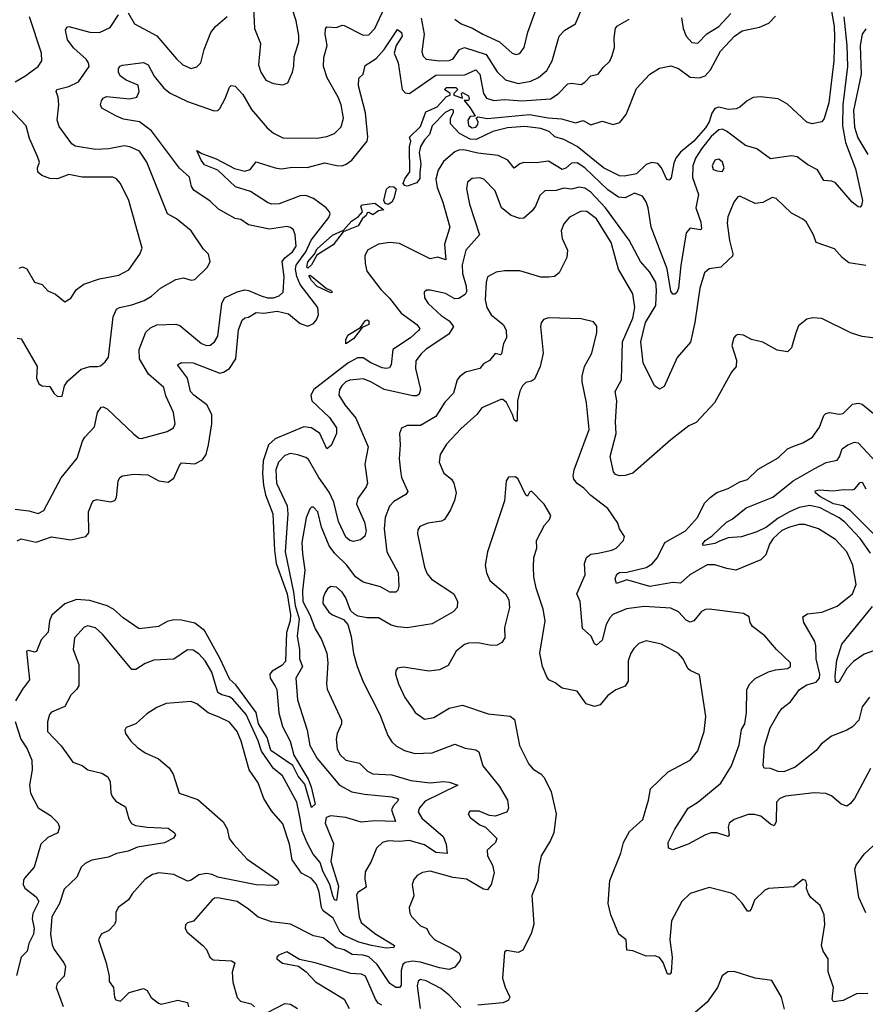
# Model space of a CAD drawing. Extents: x 2199565 to 2323334, y 894172 to 1018966.
# Tile 56 of 256: x 2249698 to 2254122, y 941538 to 946690. Entities that reach past the tile are written whole.
import ezdxf

# ---------------------------------------------------------------- set-up
doc = ezdxf.new("R2010")
doc.units = 0

msp = doc.modelspace()

# ---------------------------------------------------------------- linework, layer by layer
at = {"layer": '0CON10XD'}
for points in [[(2250920.8, 946755), (2250926, 946645), (2250958.2, 946565), (2250947.1, 946455), (2250959.2, 946415), (2250985, 946374.2), (2251025, 946356), (2251075, 946348.8), (2251100.5, 946359.5), (2251124.4, 946415), (2251132.6, 946447.4), (2251134.7, 946495.3), (2251157.9, 946575), (2251158.2, 946608.2), (2251144.7, 946685), (2251102.2, 946815)], [(2250205, 946185.6), (2250127.8, 946227.8), (2250120, 946245), (2250125.6, 946265), (2250135, 946280), (2250152.1, 946287.9), (2250275, 946275.6), (2250310, 946285), (2250323.1, 946315), (2250317.3, 946347.3), (2250255, 946373.5), (2250225, 946394.4), (2250214.7, 946414.7), (2250214.6, 946435), (2250222.7, 946447.3), (2250235, 946451.8), (2250345, 946466.2), (2250370.5, 946455), (2250402.2, 946395), (2250452.1, 946332.1), (2250485, 946306.2), (2250575, 946262.5), (2250715, 946214.2), (2250734, 946216), (2250744.2, 946225.8), (2250772.7, 946277.3), (2250795, 946336.7), (2250805, 946346), (2250825, 946342.5), (2250865, 946299.1), (2250910.7, 946220.7), (2250991.8, 946125), (2251025.8, 946095.8), (2251075, 946072.7), (2251255, 946069.6), (2251305, 946079.1), (2251345, 946094.4), (2251379.8, 946130.2), (2251391.1, 946175), (2251380, 946245), (2251364.5, 946285), (2251305.8, 946385.8), (2251286.9, 946445), (2251288.3, 946491.7), (2251306.1, 946555), (2251296.2, 946615), (2251297.9, 946642.1), (2251305, 946653.8), (2251355, 946648.9), (2251385, 946661.1), (2251395, 946659.6), (2251495, 946610), (2251525, 946611.8), (2251555.3, 946645), (2251605, 946748.5)], [(2249675, 946364.5), (2249725, 946394.5), (2249794, 946445), (2249813.8, 946475), (2249811.9, 946515), (2249750, 946705)], [(2249685, 945023.8), (2249705, 945020), (2249788.9, 944875), (2249785.6, 944815), (2249798.1, 944785), (2249815, 944773.6), (2249855, 944770), (2249875.9, 944735.9), (2249895, 944718.8), (2249920, 944720), (2249933.1, 944775), (2249949.8, 944800.2), (2250019.2, 944860.8), (2250064.6, 944875.4), (2250105.4, 944874.6), (2250120.3, 944879.7), (2250145, 944900), (2250163.1, 944925), (2250187.5, 945135), (2250205, 945175.7), (2250220, 945185), (2250285, 945197.3), (2250349.1, 945220.9), (2250387, 945243), (2250435.3, 945284.7), (2250515, 945331.1), (2250555, 945338.9), (2250595, 945327.5), (2250615, 945330.8), (2250681.2, 945395), (2250693.8, 945425), (2250685, 945463.3), (2250659.3, 945489.3), (2250595, 945586), (2250517.6, 945647.6), (2250471.1, 945675), (2250362.3, 945945), (2250325, 946001.9), (2250275, 946024.6), (2250245, 946029.6), (2250165.2, 946014.8), (2250095, 946011.4), (2249987.8, 946027.8), (2249970.8, 946040.8), (2249905, 946131.4), (2249894.6, 946165), (2249902.5, 946245), (2249899.1, 946285), (2249888.2, 946315), (2249892.5, 946325), (2249955, 946340.4), (2250006.5, 946365), (2250060.9, 946445), (2250057.1, 946465), (2250045, 946483.3), (2249981.4, 946541.4), (2249947.7, 946585), (2249936.9, 946635), (2249945, 946651.2), (2249955, 946655.6), (2250065, 946624.6), (2250115, 946623.5), (2250170.9, 946649.1), (2250214.5, 946715)], [(2250265, 946725.7), (2250299.3, 946669.3), (2250415, 946605.6), (2250517.5, 946485), (2250552, 946455), (2250595, 946435.8), (2250625, 946444.2), (2250645.6, 946465), (2250662.2, 946535), (2250697.3, 946622.7), (2250723.1, 946655), (2250782.7, 946707.3)], [(2254008.9, 946705), (2254024.5, 946555), (2254028.2, 946445), (2254003.4, 946245), (2254002.3, 946135), (2254017.4, 946047.4), (2254070.4, 945910.4), (2254107.1, 945745), (2254102.4, 945717.6), (2254095, 945709.5), (2254085, 945711.8), (2254053.5, 945735), (2253965, 945836.7), (2253946, 945846), (2253905, 945848.9), (2253871.4, 945905), (2253820.5, 945930.5), (2253765, 945973.5), (2253735, 945977.7), (2253625, 945961.9), (2253555, 946014.5), (2253495, 946032.7), (2253395, 946107.5), (2253375, 946116.8), (2253355, 946114.8), (2253315, 946079.2), (2253264.5, 946015), (2253232.9, 945965), (2253218.7, 945925), (2253218.1, 945865), (2253249.2, 945775), (2253234.6, 945705), (2253261.3, 945631.3), (2253264.2, 945595.8), (2253259.4, 945590.6), (2253205, 945598.9), (2253185.4, 945575), (2253156.1, 945403.9), (2253144.2, 945285), (2253135, 945262.2), (2253125, 945253.5), (2253115, 945253.6), (2253105, 945270), (2253085.9, 945385.9), (2253001, 945605), (2252985, 945705.8), (2252975, 945737.8), (2252956.1, 945766.1), (2252915, 945782.9), (2252865, 945757.7), (2252831.3, 945761.3), (2252775, 945799.4), (2252655, 945914.8), (2252615, 945941.7), (2252585, 945940.3), (2252555, 945912.8), (2252535, 945907.1), (2252465, 945950), (2252424.8, 945945.2), (2252405, 945940.6), (2252335, 945943.8), (2252315, 945936.4), (2252285, 945912.9), (2252252.5, 945955), (2252200.3, 945980.3), (2252095, 945991.9), (2252020.7, 946009.3), (2251995, 946007.3), (2251975, 945998.2), (2251915, 945948.5), (2251887.3, 945902.7), (2251874.4, 945855.6), (2251881.4, 945811.4), (2251910.8, 945735), (2251947.5, 945605), (2251921.1, 945515), (2251926.7, 945433.3), (2251885, 945447.5), (2251845, 945438.7), (2251685, 945519.4), (2251634.8, 945525.2), (2251574.2, 945515.8), (2251516.7, 945485), (2251504, 945455), (2251504.6, 945415)], [(2253960.5, 946600.5), (2253957.8, 946475), (2253930.6, 946255), (2253906.9, 946173.1), (2253895, 946156.2), (2253843.9, 946146.1), (2253815, 946154.2), (2253715, 946247.5), (2253666.4, 946276.4), (2253574.1, 946285.9), (2253535, 946282.5), (2253503.4, 946266.6), (2253465, 946232), (2253445.6, 946224.4), (2253405, 946220), (2253355, 946233.2), (2253335, 946225.6), (2253319.4, 946200.6), (2253305.2, 946155), (2253285.2, 946125), (2253225, 946054.8), (2253155, 945996.7), (2253130.4, 945965), (2253119.9, 945940.1), (2253106.5, 945863.5), (2253095, 945850), (2253083.4, 945853.4), (2253055.3, 945915.3), (2253037, 945937), (2253005, 945943.3), (2252975, 945931.8), (2252925, 945884.1), (2252862.3, 945872.3), (2252835, 945873.8), (2252752.9, 945915), (2252615, 946027.5), (2252545, 946063.8), (2252497.1, 946077.1), (2252467.5, 946105), (2252425, 946120.5), (2252340.7, 946130.7), (2252250, 946125), (2252172.5, 946105), (2252086.7, 946063.3), (2252055, 946065.5), (2251999.2, 946095), (2251951.2, 946145), (2251951.2, 946175), (2251968.1, 946205), (2251966.8, 946216.8), (2251955, 946220), (2251923.1, 946205), (2251855, 946135.4), (2251841.1, 946088.9), (2251815, 946061.9), (2251795, 946027.5), (2251788.1, 945995), (2251796.9, 945936.9), (2251791.7, 945888.3), (2251791.4, 945858.6), (2251775, 945837.5), (2251725, 945818.6), (2251712.2, 945822.2), (2251703.4, 945833.4), (2251712.1, 945857.9), (2251739.7, 945895), (2251736.6, 946025), (2251744.3, 946055), (2251737.5, 946075), (2251795, 946131.4), (2251822, 946208), (2251882.5, 946235), (2251930.9, 946289.1), (2251950, 946295), (2251950, 946305), (2251920, 946325), (2251930, 946335), (2251980, 946335), (2251990, 946325), (2251970, 946305), (2251970, 946295), (2252015, 946280), (2252010, 946305), (2252015, 946310), (2252045, 946292.5), (2252050, 946275), (2252045, 946267.5), (2252023.3, 946266.7), (2252055, 946229.2), (2252080, 946185), (2252055, 946184.2), (2252042.1, 946165), (2252045, 946137.5), (2252065, 946124.6), (2252085, 946127.5), (2252095, 946141.2), (2252095.6, 946155.6), (2252086.7, 946175), (2252095, 946181.2), (2252145, 946173.5), (2252365, 946194), (2252462.9, 946177.1), (2252532, 946172), (2252605, 946151.2), (2252645, 946163.3), (2252685, 946140), (2252745, 946160), (2252802.5, 946142.5), (2252837.8, 946152.2), (2252870.6, 946195), (2252925, 946330), (2252995, 946406.2), (2253045, 946436.7), (2253105, 946448.8), (2253145, 946435.6), (2253205, 946390), (2253255, 946385.4), (2253283.8, 946396.2), (2253312.1, 946427.9), (2253365, 946525.6), (2253436.9, 946605), (2253478, 946632), (2253568.7, 946651.3), (2253617.1, 946672.9), (2253651.7, 946708.3)], [(2251797.6, 946697.6), (2251814.7, 946615), (2251802.6, 946522.6), (2251808.9, 946498.9), (2251825, 946484.2), (2251895, 946474.7), (2251945, 946476.8), (2251965, 946485.5), (2251998.5, 946535), (2252025, 946545.3), (2252138.3, 946508.3), (2252195, 946417.9), (2252238.6, 946375), (2252305, 946357.1), (2252371.8, 946368.2), (2252411.8, 946388.2), (2252456.2, 946425), (2252482.9, 946475), (2252520, 946605), (2252549.2, 946635), (2252605, 946669.2), (2252635, 946740)], [(2251975, 946693.1), (2252008, 946668), (2252066.6, 946646.6), (2252120, 946615), (2252207.5, 946575), (2252273.8, 946515), (2252295, 946508.6), (2252315, 946514.2), (2252336.9, 946545), (2252356.5, 946625), (2252399.4, 946745)], [(2253159.6, 946699.6), (2253169.1, 946645), (2253184.5, 946605), (2253215, 946571.9), (2253245, 946567.5), (2253293.2, 946616.8), (2253355, 946655.4), (2253418, 946722)], [(2253944.8, 946735.2), (2253959.4, 946655), (2253960.5, 946600.5)], [(2251507.6, 946202.4), (2251470.6, 946345), (2251472.5, 946385), (2251495.3, 946404.7), (2251505, 946450.8), (2251563.5, 946486.5), (2251605.2, 946534.8), (2251675, 946638.6), (2251695, 946623.5), (2251698.6, 946605), (2251666.9, 946555), (2251656.7, 946515), (2251677.3, 946465), (2251699.2, 946325), (2251715, 946307.5), (2251735, 946304.5), (2251745, 946309.1), (2251875, 946399.4), (2252027.5, 946402.5), (2252085, 946427.7), (2252105.7, 946405), (2252124.3, 946304.3), (2252139.2, 946279.2), (2252177.6, 946267.6), (2252235, 946272.3), (2252325, 946266), (2252475, 946276.5), (2252515, 946302.5), (2252565, 946354.5), (2252585, 946358.1), (2252635, 946350.6), (2252655, 946362.9), (2252685, 946397.1), (2252725, 946405.8), (2252749.7, 946440.3), (2252785, 946474), (2252797.8, 946502.2), (2252809.6, 946545), (2252807.3, 946595), (2252814.1, 946645.9), (2252825, 946658.5), (2252887, 946693)], [(2254125, 946642.9), (2254105, 946614), (2254094, 946556), (2254100.2, 946405), (2254060, 946215), (2254065, 946127.1), (2254082.8, 946072.8), (2254135.2, 945985.2)], [(2249695, 945390), (2249712.7, 945397.3), (2249735, 945386), (2249775, 945317.5), (2249815, 945304), (2249845, 945270.8), (2249885, 945254), (2249935, 945213.3), (2249965, 945233.3), (2249995, 945278.8), (2250034.4, 945305.6), (2250115, 945334.4), (2250216.3, 945353.7), (2250268.9, 945381.1), (2250326.4, 945463.6), (2250338.6, 945495), (2250269.1, 945745), (2250225, 945833.8), (2250205, 945858), (2250185, 945865.6), (2250025, 945865.5), (2249955, 945880), (2249895, 945856.7), (2249855, 945859.1), (2249814, 945875), (2249793.1, 945893.1), (2249791.9, 945915), (2249801.1, 945945), (2249790.6, 945975), (2249748.5, 946068.5), (2249732.5, 946135), (2249607.8, 946265)], [(2249675, 944128.5), (2249745, 944120), (2249795, 944106.9), (2249825, 944121.4), (2249915, 944293.1), (2249999.4, 944395), (2250026.9, 944485), (2250038.1, 944505), (2250089.6, 944560.4), (2250104.7, 944635.3), (2250125, 944663.1), (2250135, 944664.4), (2250155, 944654.4), (2250293.1, 944523.1), (2250320.7, 944500.7), (2250335, 944498.1), (2250468.8, 944535), (2250502, 944555), (2250512, 944575), (2250501.9, 944635), (2250462.4, 944722.4), (2250452.5, 944765), (2250372.2, 944835), (2250325.4, 944915), (2250322.7, 944965), (2250357.5, 945055), (2250382.9, 945077.1), (2250415, 945093.5), (2250515, 945096.9), (2250535, 945090.4), (2250649.4, 944995), (2250675, 944984.7), (2250695, 944987.9), (2250716.5, 945005), (2250735.4, 945035), (2250756.2, 945205), (2250768.9, 945235), (2250835, 945266.2), (2250875, 945276.9), (2250895, 945273.9), (2250962, 945245), (2250995, 945234.7), (2251025, 945234.7), (2251055.7, 945245), (2251075.5, 945265), (2251081.9, 945345), (2251070.7, 945425), (2251085, 945444.7), (2251125.8, 945475), (2251143.7, 945505), (2251139.6, 945565), (2251130.5, 945590.5), (2251115, 945603.3), (2251095, 945607.9), (2251004.6, 945594.6), (2250895, 945617.1), (2250855, 945644), (2250825, 945650), (2250738.7, 945698.7), (2250695, 945740.4), (2250609, 945799), (2250597, 945817), (2250586.9, 945866.9), (2250533.8, 945913.8), (2250388.3, 946108.3), (2250325, 946155.3), (2250240.2, 946170.2), (2250205, 946185.6)], [(2249685, 943962.5), (2249705, 943974.3), (2249785, 943955.8), (2249865, 943983.8), (2249965, 943968.7), (2250044.4, 943985.6), (2250060, 944005), (2250057.1, 944115), (2250076.8, 944163.2), (2250085, 944173.8), (2250101.2, 944178.8), (2250175, 944168), (2250195, 944173.8), (2250205, 944190), (2250212.5, 944275), (2250221.2, 944295), (2250235, 944304), (2250295, 944311.4), (2250368.8, 944308.8), (2250426.2, 944276.2), (2250475, 944270.9), (2250505, 944290.6), (2250533.3, 944356.7), (2250545, 944371.1), (2250615, 944365.3), (2250655, 944387.3), (2250672.7, 944415), (2250685.8, 944465), (2250703.8, 944575), (2250703.6, 944625), (2250676.2, 944675), (2250609.2, 944725), (2250591.2, 944745), (2250575.2, 944815.2), (2250523.3, 944885), (2250544.2, 944895.8), (2250605, 944894.5), (2250745, 944841.2), (2250765, 944845.4), (2250795, 944864.6), (2250828.1, 944915), (2250843.3, 945066.7), (2250861.9, 945118.1), (2250875, 945130), (2250895, 945134.1), (2250935, 945158.1), (2250975, 945155.4), (2251045.6, 945165.6), (2251105, 945151.1), (2251165, 945100), (2251205, 945086.2), (2251235, 945100.6), (2251251.1, 945118.9), (2251261.8, 945145), (2251258.2, 945185), (2251165.1, 945305.1), (2251147.3, 945347.3), (2251140, 945385), (2251144.7, 945405.3), (2251195.3, 945475), (2251223.4, 945536.6), (2251314.7, 945655), (2251321.6, 945675), (2251318.2, 945685), (2251301.3, 945705), (2251234.7, 945755), (2251195, 945770.7), (2251165, 945769.4), (2251055, 945727.3), (2251015.7, 945725.7), (2250993.9, 945733.9), (2250905, 945790.5), (2250826.2, 945816.2), (2250735, 945902.7), (2250665, 945930.3), (2250646.5, 945955), (2250625, 946006.7), (2250650.2, 945990.2), (2250725, 945961.9), (2250822.3, 945912.3), (2250875, 945897.8), (2250903.8, 945906.2), (2250935, 945946.9), (2251034.3, 945914.3), (2251065, 945910), (2251125, 945918.2), (2251202.3, 945917.7), (2251295, 945941.1), (2251355, 945927.1), (2251385, 945926.4), (2251406.5, 945933.5), (2251435.3, 945954.7), (2251515.9, 946055), (2251519.5, 946075), (2251507.6, 946202.4)], [(2253375, 945896.7), (2253383.8, 945915), (2253374, 945945), (2253355, 945960), (2253335, 945955.6), (2253320, 945925), (2253325, 945906.7), (2253345, 945898.6), (2253375, 945896.7)], [(2254125, 945404.2), (2254035, 945418.6), (2254001.2, 945445), (2253960.5, 945490.5), (2253865, 945524.2), (2253850.8, 945565), (2253812, 945632), (2253795, 945647.1), (2253735, 945677.1), (2253655, 945754.3), (2253635, 945760.6), (2253585, 945734.2), (2253545, 945728.1), (2253465, 945766.7), (2253455, 945763.3), (2253434.3, 945735), (2253402, 945658), (2253399.5, 945625), (2253411.2, 945535), (2253429.4, 945465), (2253427.6, 945452.4), (2253408, 945435), (2253366.2, 945395), (2253305, 945386.9), (2253280.5, 945365), (2253256.2, 945285), (2253230.4, 945105), (2253206.5, 945003.5), (2253137.3, 944922.7), (2253069.4, 944770.6), (2253045, 944757.3), (2253018.9, 944775), (2252960.4, 944895), (2252947.4, 945005), (2252972, 945105), (2253026.5, 945195), (2253029.8, 945275), (2253025.2, 945315.2), (2252995, 945369.5), (2252945.4, 945425), (2252887.1, 945537.1), (2252762.5, 945705), (2252685, 945787.5), (2252655, 945808.4), (2252625, 945814.2), (2252585, 945803.6), (2252545, 945807.9), (2252505, 945796.9), (2252445, 945795.6), (2252419.8, 945770.2), (2252396.5, 945715), (2252379.3, 945690.7), (2252335, 945652.5), (2252315, 945650.6), (2252268.8, 945665), (2252217.8, 945705), (2252185.5, 945795), (2252125.5, 945855.5), (2252105, 945863.1), (2252065, 945858.5), (2252040.2, 945839.8), (2252035.6, 945805), (2252050.4, 945725), (2252103.3, 945565), (2252031.3, 945485), (2252012, 945408), (2252015, 945362.5)], [(2251625, 945723.5), (2251609.1, 945729.1), (2251603.5, 945745), (2251617.2, 945802.8), (2251632.9, 945817.1), (2251655, 945815.3), (2251666.6, 945805), (2251655.2, 945754.8), (2251645, 945735.5), (2251625, 945723.5)], [(2251205, 945390), (2251200, 945395), (2251205, 945423.1), (2251239.1, 945460.9), (2251255, 945490.4), (2251335, 945563.3), (2251391.2, 945588.8), (2251433.7, 945636.3), (2251470, 945660), (2251490.8, 945685), (2251482.5, 945715), (2251488.9, 945721.1), (2251555, 945730.8), (2251602.5, 945695), (2251575, 945690.8), (2251545, 945670), (2251525, 945682), (2251515, 945680), (2251510, 945665), (2251490.7, 945649.3), (2251468.3, 945611.7), (2251390, 945580), (2251337.8, 945512.2), (2251252.5, 945457.5), (2251225, 945408.1), (2251205, 945390)], [(2254185, 945022.5), (2254105, 945033.1), (2254049.5, 945049.5), (2253894.1, 945125.9), (2253845, 945130), (2253815, 945122.9), (2253772.6, 945087.4), (2253758.1, 945051.9), (2253735, 944972.5), (2253715, 944952), (2253661.2, 944961.2), (2253585, 945002.9), (2253526.1, 945016.1), (2253485, 945040), (2253455, 945042.5), (2253445, 945037.5), (2253434.1, 945025.9), (2253423.3, 944985), (2253448.7, 944908.7), (2253445.7, 944875), (2253422.5, 944845), (2253332, 944685), (2253237, 944583), (2253198, 944565), (2253105, 944492.5), (2252905, 944317.9), (2252865, 944305.4), (2252835, 944303.8), (2252815, 944310), (2252803.6, 944325), (2252787.3, 944405), (2252817.6, 944525), (2252814.3, 944585.7), (2252822, 944695), (2252813.9, 944745), (2252845.6, 944805), (2252851.2, 945005), (2252905, 945128.1), (2252916.7, 945185), (2252905.6, 945255.6), (2252830.8, 945385), (2252792.5, 945525), (2252715, 945647.5), (2252665, 945686.1), (2252635, 945687.9), (2252575, 945656.9), (2252545, 945622), (2252530.6, 945585), (2252535.6, 945545), (2252564.5, 945485), (2252560.5, 945445), (2252520, 945365), (2252495, 945346.9), (2252466.6, 945343.4), (2252425, 945342.2), (2252315, 945376.9), (2252235, 945375.6), (2252191.3, 945368.7), (2252145.7, 945344.3), (2252137.5, 945315), (2252133.8, 945225), (2252141.1, 945185), (2252165, 945145.5), (2252227.7, 945095), (2252243.1, 945065), (2252244.3, 945025.7), (2252229.4, 944995), (2252218.2, 944941.8), (2252213.8, 944936.2), (2252185, 944944.3), (2252155, 944907.5), (2252125, 944889.2), (2252105, 944865.7), (2252030, 944845), (2251998.3, 944821.7), (2251987.1, 944805), (2251967.8, 944735), (2251921.9, 944688.1), (2251875, 944613.5), (2251795, 944566.4), (2251725, 944566.7), (2251695, 944552), (2251685.6, 944525), (2251689.1, 944465), (2251682.6, 944392.6), (2251690.2, 944330.2), (2251695.5, 944295), (2251727.9, 944222.1), (2251717.5, 944205), (2251655, 944168.5), (2251632, 944145), (2251610.6, 944085), (2251605.2, 944025), (2251618.7, 943905), (2251677.1, 943795), (2251681.5, 943725), (2251675.6, 943705), (2251665.8, 943695), (2251635, 943693.8), (2251585, 943722), (2251495, 943746.7), (2251455, 943773.8), (2251409.2, 943835), (2251346, 943896), (2251316.3, 943936.3), (2251276.6, 944035), (2251257.5, 944115), (2251235, 944138.8), (2251225, 944140), (2251215, 944130), (2251197, 944083), (2251173.2, 943955), (2251177.8, 943895), (2251189.7, 943809.7), (2251177.8, 943702.2), (2251179, 943645), (2251216.6, 943575), (2251243.3, 943503.3), (2251277.2, 943447.2), (2251305.3, 943375.3), (2251309.6, 943325), (2251302.7, 943215), (2251307, 943187), (2251382.2, 943025), (2251381.5, 943005), (2251359.5, 942955), (2251353.6, 942925), (2251359.5, 942875), (2251372.2, 942845), (2251405, 942815.5), (2251475, 942800), (2251517.7, 942757.7), (2251545, 942743.1), (2251645, 942738.7), (2251745, 942708.4), (2251845, 942696.5), (2251915, 942703.8), (2251945, 942700.4), (2251990, 942685), (2251819.2, 942600.8), (2251789.6, 942565), (2251783.1, 942545), (2251802, 942512), (2251913.1, 942415), (2251929.4, 942375), (2251934.1, 942325.9), (2251875, 942332), (2251815, 942371.7), (2251735, 942394.2), (2251685, 942389.5), (2251625, 942392.9), (2251596.1, 942383.9), (2251565.4, 942354.6), (2251536.9, 942285), (2251505, 942230), (2251502.7, 942195), (2251510.3, 942149.7), (2251467.6, 942122.4), (2251459.7, 942110.3), (2251473.5, 941995), (2251484.7, 941965), (2251555, 941908.1), (2251659.2, 941845), (2251656, 941834), (2251615, 941831.8), (2251539.2, 941845), (2251472.5, 941862.5), (2251395, 941896.8), (2251375.1, 941915.1), (2251338.3, 941988.3), (2251286.2, 942026.2), (2251276.7, 942045), (2251265.2, 942125), (2251250.4, 942165), (2251225, 942196.5), (2251173.1, 942223.1), (2251122.8, 942292.8), (2251109.7, 942375), (2251075, 942481.2), (2251015, 942550.8), (2250975, 942614), (2250946.4, 942696.4), (2250898.8, 942765), (2250855.9, 942915), (2250835, 942965.6), (2250795, 943014.5), (2250740.8, 943040.8), (2250683.6, 943063.6), (2250625, 943110), (2250595, 943122), (2250465, 943111.1), (2250415, 943091.4), (2250363.1, 943056.9), (2250305, 943005.7), (2250254.2, 942985.8), (2250248.3, 942971.7), (2250250.8, 942955), (2250279.2, 942915), (2250315, 942880.8), (2250355, 942854.3), (2250425, 942822), (2250480.8, 942775), (2250501.1, 942741.1), (2250532.4, 942642.4), (2250629.7, 942609.7), (2250762.6, 942492.6), (2250784.2, 942455), (2250794, 942405), (2250816, 942375), (2250887.7, 942297.7), (2251047, 942187), (2251052.5, 942175), (2251047.5, 942165), (2251030.7, 942159.3), (2250935, 942163.3), (2250735, 942203), (2250705, 942217.5), (2250675, 942222.2), (2250635.7, 942215), (2250595, 942186.9), (2250575, 942181.5), (2250505, 942216.4), (2250425.5, 942225.5), (2250392.8, 942217.2), (2250355, 942192.9), (2250286.2, 942115), (2250268, 942085), (2250212.9, 942045), (2250201.7, 942018.3), (2250201.5, 941975), (2250194.5, 941955), (2250165, 941924.2), (2250125, 941903.8), (2250110, 941875), (2250151.1, 941755), (2250166, 941685), (2250166.1, 941656.1), (2250188.8, 941625), (2250193.6, 941573.6), (2250200.7, 941560.7), (2250225, 941553.3), (2250270.3, 941599.7), (2250345, 941620), (2250365, 941610), (2250385, 941572.9), (2250423.3, 941543.3), (2250438.6, 941538.6), (2250525, 941559.4), (2250576.7, 941546.7), (2250581.9, 941525)], [(2251504.6, 945415), (2251514.4, 945375), (2251587.7, 945277.7), (2251633.4, 945233.4), (2251693.8, 945155), (2251775, 945094.5), (2251790.5, 945075), (2251786.5, 945065), (2251742.7, 945025), (2251649.2, 944965), (2251640.8, 944885), (2251632.2, 944867.8), (2251615, 944864.1), (2251595, 944868.4), (2251535, 944894.8), (2251495, 944920.2), (2251465, 944921.4), (2251415, 944893.5), (2251236.9, 944755), (2251220.8, 944725), (2251226.4, 944695), (2251319.2, 944609.2), (2251355.8, 944555), (2251354.6, 944525), (2251328.2, 944461.8), (2251305, 944443.8), (2251268.3, 944525), (2251225, 944554.1), (2251185, 944559.4), (2251035, 944496.5), (2250998.9, 944465), (2250972.3, 944382.3), (2250968, 944315), (2250973.9, 944253.9), (2250983.8, 944203.8), (2251021.5, 944105), (2251031.3, 943915), (2251040.4, 943845), (2251097.7, 943685), (2251114.9, 943575.1), (2251112.4, 943545), (2251093.7, 943483.7), (2251087.7, 943332.3), (2251069.8, 943310.2), (2251018.6, 943281.4), (2251006.9, 943265), (2251008.7, 943245), (2251035, 943202.7), (2251043, 943185), (2251053.5, 943063.5), (2251072.2, 942992.2), (2251113, 942915), (2251132.1, 942842.1), (2251206.5, 942715), (2251223.6, 942675), (2251243.3, 942585), (2251225, 942566.7), (2251189.4, 942689.4), (2251155, 942731.5), (2251126.7, 942786.7), (2251012, 942865), (2250993, 942933), (2250947.2, 943005), (2250934.3, 943064.3), (2250829.1, 943209.1), (2250797.8, 943237.8), (2250745, 943349.5), (2250665, 943493.5), (2250615, 943532.5), (2250545, 943547.9), (2250505, 943549.1), (2250468.7, 943541.3), (2250425, 943514.5), (2250322.4, 943502.4), (2250239.5, 943559.5), (2250187.9, 943605), (2250155, 943623), (2250065, 943650.7), (2249995, 943656.3), (2249935, 943634), (2249866.8, 943573.2), (2249853.9, 943545), (2249846.4, 943485), (2249810, 943445), (2249785.5, 943384.5), (2249775, 943380), (2249745, 943388.8), (2249734, 943386), (2249749.4, 943235), (2249712.6, 943187.4), (2249676.1, 943125)], [(2252015, 945362.5), (2252033.5, 945295), (2252035, 945266.7), (2252027.7, 945252.3), (2251995, 945231.4), (2251975, 945230), (2251925, 945257.1), (2251845, 945275.6), (2251825.9, 945274.1), (2251813.3, 945265), (2251815.8, 945235), (2251835.7, 945205), (2251903, 945143), (2251944.6, 945114.6), (2251967.5, 945085), (2251942.2, 945045), (2251825, 944966.9), (2251797.8, 944942.2), (2251770.9, 944905), (2251768.5, 944865), (2251795.4, 944755), (2251788.5, 944731.5), (2251775, 944721.9), (2251755, 944721.4), (2251605.3, 944755.3), (2251535, 944796), (2251495, 944810.6), (2251425, 944804.2), (2251404.5, 944795), (2251383.1, 944775), (2251370.8, 944755), (2251367.3, 944725), (2251398.8, 944675), (2251456.5, 944605), (2251520.9, 944455), (2251502.9, 944365), (2251517.8, 944265), (2251510, 944245), (2251466.9, 944185), (2251460.5, 944155), (2251501.5, 944061.5), (2251510, 944015), (2251503, 943987), (2251481.7, 943968.3), (2251445, 943960), (2251425, 943964.4), (2251405, 943982.9), (2251365.3, 944065), (2251341.1, 944165), (2251317.8, 944217.8), (2251263.5, 944295), (2251208.4, 944388.4), (2251195, 944399.1), (2251153.7, 944413.7), (2251115, 944420.3), (2251085, 944410), (2251052.4, 944375), (2251038.1, 944335), (2251041.3, 944265), (2251096.7, 944146.7), (2251101, 944105), (2251086.3, 943905), (2251131, 943695), (2251139.6, 943625), (2251160.5, 943555), (2251148.8, 943465), (2251162.3, 943395), (2251161.8, 943345), (2251176.8, 943305), (2251143.3, 943245), (2251151.3, 943131.3), (2251202.6, 942972.6), (2251215, 942891.2), (2251254, 942824), (2251370.4, 942685), (2251435, 942649.4), (2251502.6, 942637.4), (2251645, 942624.1), (2251674.5, 942615), (2251679.6, 942605), (2251652, 942575), (2251643.8, 942555), (2251663.8, 942495), (2251555, 942497.7), (2251485, 942490), (2251404.3, 942515.7), (2251325, 942523.3), (2251300.5, 942515), (2251296.7, 942485), (2251339, 942379), (2251325.8, 942285), (2251365.7, 942155), (2251355, 942080), (2251345, 942084.5), (2251335.5, 942105), (2251321.2, 942165), (2251284.1, 942235), (2251269.2, 942279.2), (2251233.2, 942323.2), (2251202.3, 942382.3), (2251176.2, 942446.2), (2251165, 942509.6), (2251148.3, 942595), (2251072.8, 942732.8), (2251025, 942772.1), (2250962.5, 942862.5), (2250945, 942916.8), (2250882, 943055), (2250812.9, 943135), (2250795, 943147.5), (2250755, 943156.7), (2250735, 943169.6), (2250702.4, 943275), (2250667.6, 943335), (2250635, 943371.5), (2250605, 943391.1), (2250575, 943391.9), (2250505, 943344.4), (2250400.6, 943339.4), (2250355, 943321.1), (2250305, 943290.5), (2250285, 943289.5), (2250131.4, 943475), (2250095, 943507.1), (2250055, 943518.6), (2250035, 943512), (2249984.3, 943455), (2249977.5, 943395), (2250007.3, 943315), (2250006.9, 943205), (2249995.5, 943184.5), (2249965.5, 943154.5), (2249934.6, 943095.4), (2249865, 943066.2), (2249853.8, 943055), (2249843.1, 943015), (2249842.9, 942965), (2249915, 942890), (2249975.5, 942805.5), (2250025, 942786.7), (2250054.6, 942764.6), (2250128, 942748), (2250158.7, 942728.7), (2250171.1, 942701.1), (2250174.6, 942645), (2250181.8, 942625), (2250201.3, 942601.3), (2250251.5, 942571.5), (2250268.7, 942508.7), (2250283, 942483), (2250303.9, 942473.9), (2250365, 942463.8), (2250475, 942460), (2250507.5, 942435), (2250512.5, 942425), (2250503, 942407), (2250455, 942382.5), (2250315, 942359.8), (2250265, 942338.1), (2250205, 942326.7), (2250162.7, 942307.3), (2250075, 942291.2), (2250040, 942275), (2250020, 942255), (2249997.4, 942202.6), (2249930.4, 942139.6), (2249905.6, 942065), (2249866.2, 941995), (2249858.7, 941905), (2249868.1, 941848.1), (2249878, 941825), (2249929.6, 941755), (2249937.1, 941735), (2249931.1, 941685), (2249893.7, 941646.3), (2249888.1, 941625), (2249926.2, 941526.2)], [(2251325, 945261.5), (2251255, 945294.8), (2251224.1, 945325), (2251210.6, 945349.4), (2251215, 945353.8), (2251225, 945347.5), (2251303.3, 945283.3), (2251323.8, 945275), (2251333.8, 945265), (2251325, 945261.5)], [(2254148.8, 942771.2), (2254065.4, 942614.6), (2254045, 942588), (2254025, 942574.2), (2253995, 942585.7), (2253945, 942629.4), (2253915, 942640), (2253853.6, 942643.6), (2253705, 942626.7), (2253674.6, 942615.4), (2253656.9, 942595), (2253654.6, 942495), (2253645, 942471.4), (2253625, 942479.5), (2253575, 942522.7), (2253541.4, 942531.4), (2253508.3, 942531.7), (2253436.2, 942505), (2253409.2, 942485), (2253404.5, 942465), (2253410, 942425), (2253405, 942416.2), (2253345.8, 942434.2), (2253315, 942434.4), (2253285, 942424.4), (2253195, 942375.6), (2253115, 942346.2), (2253092.5, 942355), (2253090, 942385), (2253125, 942453.8), (2253195, 942564), (2253245, 942595.5), (2253365.5, 942695), (2253421.9, 942785), (2253462.1, 942895), (2253474.5, 942975), (2253491.5, 943005), (2253500, 943065), (2253502.2, 943185), (2253516.9, 943215), (2253545, 943243.1), (2253615, 943277.1), (2253651.7, 943288.3), (2253715, 943294.4), (2253730.8, 943305), (2253730, 943325), (2253657.5, 943395), (2253596.3, 943466.3), (2253532, 943515), (2253519.2, 943535), (2253513.8, 943565), (2253485, 943582.5), (2253305.7, 943605.7), (2253285, 943602.9), (2253265, 943592.5), (2253225, 943544.2), (2253205, 943537.1), (2253185, 943548.1), (2253145, 943591.8), (2253105, 943610.9), (2252965, 943619.6), (2252872.2, 943607.8), (2252801.7, 943578.3), (2252785, 943560.6), (2252766.8, 943525), (2252745, 943442.5), (2252715, 943416.2), (2252705, 943423.3), (2252687.1, 943465), (2252642.9, 943505), (2252630.8, 943645), (2252612.2, 943685), (2252656.2, 943785), (2252653.3, 943845), (2252662.9, 943875), (2252685, 943893.1), (2252725, 943898.8), (2252796.1, 943913.9), (2252818.8, 943925), (2252856.2, 943965), (2252861.2, 943985), (2252836.2, 944025), (2252826.7, 944055), (2252775, 944132), (2252685, 944199.5), (2252648.8, 944238.8), (2252613.7, 944263.7), (2252597.5, 944285), (2252593, 944303), (2252598.9, 944335), (2252677.8, 944545), (2252663.6, 944685), (2252640, 944795), (2252640, 944825), (2252652.5, 944875), (2252691.9, 944945), (2252716.4, 945053.6), (2252716.7, 945086.7), (2252699.1, 945109.1), (2252635, 945125.7), (2252465, 945130.6), (2252437.9, 945122.1), (2252425.6, 945104.4), (2252421.9, 945085), (2252437.1, 944945), (2252421.1, 944875), (2252391.3, 944808.7), (2252375, 944798), (2252345, 944792.5), (2252328.6, 944775), (2252315, 944746.2), (2252302.3, 944695), (2252300.4, 944595), (2252295, 944587.8), (2252285, 944595.8), (2252276.7, 944625), (2252245, 944686.2), (2252225, 944702.5), (2252215, 944702.2), (2252115, 944658.9), (2252089.5, 944625), (2252005, 944548.9), (2251931.5, 944468.5), (2251897.5, 944415), (2251892.5, 944375), (2251917.7, 944317.7), (2251956.9, 944285), (2251970, 944265), (2251980.5, 944215), (2251972.7, 944175), (2251952.2, 944125), (2251920, 944075), (2251905, 944065.7), (2251833.8, 944056.2), (2251792, 944038), (2251780, 944020), (2251779.5, 944000.5), (2251816.5, 943825), (2251830.5, 943790.5), (2251851.9, 943761.9), (2251968.8, 943685), (2251987.5, 943645), (2251985.8, 943615), (2251965, 943591.9), (2251855, 943528.9), (2251725, 943507.1), (2251675, 943512.3), (2251641.2, 943521.2), (2251575, 943560.5), (2251515, 943560), (2251468.7, 943568.7), (2251449.1, 943579.1), (2251428.5, 943598.5), (2251403.6, 943665), (2251384.5, 943695), (2251355, 943720.9), (2251325, 943724.4), (2251308.3, 943711.7), (2251295, 943690), (2251285.4, 943664.6), (2251284.7, 943635), (2251315, 943590.5), (2251335, 943575.6), (2251391.1, 943551.1), (2251414.3, 943525), (2251431.7, 943461.7), (2251444.2, 943374.2), (2251462.7, 943305), (2251495.4, 943225), (2251582.7, 943055), (2251624.3, 942945), (2251645, 942912), (2251668.6, 942888.6), (2251711.2, 942865), (2251765, 942850), (2251855.9, 942854.1), (2251975, 942899.5), (2252028, 942878), (2252085, 942869.5), (2252099.3, 942859.3), (2252120.9, 942785), (2252207.7, 942677.7), (2252249.5, 942605), (2252255.8, 942564.2), (2252247, 942543), (2252185, 942522.7), (2252155, 942526.4), (2252101.7, 942548.3), (2252052.2, 942547.8), (2252044.2, 942535), (2252054.3, 942515), (2252105, 942476.9), (2252135, 942464.3), (2252194.5, 942405), (2252187.3, 942385), (2252143.3, 942345), (2252145.5, 942315), (2252171.5, 942265), (2252180, 942225), (2252164.7, 942165.3), (2252145, 942135.8), (2252125, 942140.5), (2252035, 942192.7), (2251965, 942202), (2251845, 942234.5), (2251805, 942228.1), (2251777.6, 942212.4), (2251759.4, 942190.6), (2251751.4, 942165), (2251759.4, 942105), (2251736, 942045), (2251739.2, 942015), (2251747.9, 941997.9), (2251795, 941948.6), (2251828, 941935), (2251841.1, 941905), (2251870.6, 941875), (2251960.2, 941830.2), (2251996.2, 941805), (2252005.8, 941785), (2252000, 941765), (2251975, 941732), (2251945, 941719.4), (2251895, 941727.7), (2251795, 941758.1), (2251753.1, 941763.1)], [(2251405, 944994.3), (2251403.5, 945015), (2251415, 945039.2), (2251481.2, 945078.8), (2251505, 945114.4), (2251515, 945120), (2251524, 945115), (2251525.3, 945094.7), (2251490.3, 945079.7), (2251445, 945020), (2251405, 944994.3)], [(2253742.8, 944457.2), (2253795, 944475.5), (2253845, 944505.6), (2253881.6, 944558.4), (2253905, 944618.8), (2253915, 944629.2), (2253935, 944635.5), (2253985, 944625.6), (2254005, 944629.2), (2254055, 944678.1), (2254085, 944683.3), (2254105, 944677.5), (2254175, 944621.4)], [(2254148.1, 943898.1), (2254095.3, 943975), (2254015, 944060.3), (2253985, 944084.2), (2253885.1, 944135.1), (2253831.8, 944148.2), (2253775, 944137.4), (2253724.9, 944115.1), (2253665, 944081.7), (2253605.6, 944034.4), (2253555, 944009.4), (2253474.5, 943984.5), (2253405, 943979.2), (2253358.5, 943961.5), (2253335, 943949.8), (2253275, 943937.8), (2253269.6, 943945), (2253284, 943965), (2253320.2, 943989.8), (2253395, 944060.8), (2253425, 944077.3), (2253498.8, 944135), (2253637.7, 944192.3), (2253743.5, 944276.5), (2253855, 944340), (2253917.8, 944372.2), (2253974.4, 944385.6), (2253987, 944403), (2254001.1, 944445), (2254030, 944465), (2254065, 944479.6), (2254085, 944476.4), (2254181.5, 944371.5)], [(2254143.3, 943145), (2254104.4, 943095), (2254088.1, 943025), (2254055, 942990), (2254025, 942971.9), (2253945, 942940), (2253891.1, 942898.9), (2253864.5, 942865.5), (2253755, 942778.2), (2253695, 942754.6), (2253665, 942756.7), (2253625, 942771.4), (2253592.7, 942772.7), (2253587.7, 942787.7), (2253595, 942886.2), (2253623.8, 942985), (2253665, 943057.1), (2253684.4, 943085), (2253729.6, 943120.4), (2253776.9, 943185), (2253815, 943209.5), (2253865, 943223.8), (2253882.5, 943245), (2253884.2, 943265), (2253865.3, 943345), (2253863.3, 943413.3), (2253857, 943437), (2253800.5, 943535), (2253795.7, 943565), (2253819.1, 943580.9), (2253895, 943589.1), (2253975, 943621.2), (2254054.5, 943685), (2254073.3, 943735), (2254056.5, 943835), (2254025.6, 943905.6), (2253965, 943969.2), (2253877.1, 944025), (2253805, 944049.2), (2253775, 944048.3), (2253724.4, 944035), (2253685, 944016.3), (2253640.3, 943975), (2253621.2, 943945), (2253600.7, 943889.3), (2253575, 943864.4), (2253445, 943810), (2253397.9, 943817.9), (2253335, 943838.2), (2253295, 943837.1), (2253204.5, 943785), (2253155, 943742.1), (2253115, 943745.6), (2252994.8, 943724.8), (2252875, 943758.7), (2252820.3, 943740.3), (2252813, 943765), (2252822.1, 943787.9), (2252835, 943796.8), (2252875, 943799), (2252975, 943823.1), (2253007.1, 943842.9), (2253034, 943876), (2253072.1, 943955), (2253181.1, 944015), (2253243.6, 944085), (2253280.5, 944159.5), (2253310.1, 944189.9), (2253344.7, 944215.3), (2253405, 944236.2), (2253465, 944271.1), (2253506.1, 944283.9), (2253561.7, 944338.3), (2253665, 944398.1), (2253715, 944444.4), (2253742.8, 944457.2)], [(2254134.1, 941594.1), (2254075, 941592.5), (2254005, 941557.9), (2253955, 941550), (2253948.9, 941565), (2253954.6, 941625), (2253927.6, 941707.6), (2253926.9, 941775), (2253900.8, 941815), (2253893.1, 941845), (2253909.4, 941955), (2253905.7, 942005), (2253886, 942055), (2253836.8, 942096.8), (2253823.8, 942115), (2253813.6, 942143.6), (2253816.2, 942165), (2253810, 942185), (2253795, 942190), (2253748.3, 942151.7), (2253615, 942144), (2253595.7, 942134.3), (2253542.5, 942082.5), (2253525, 942036), (2253515, 942024.3), (2253505.6, 942024.4), (2253477.4, 942067.4), (2253438.7, 942108.7), (2253419.7, 942119.7), (2253305, 942148), (2253205, 942118), (2253161.4, 942075), (2253108.1, 941975), (2253098.5, 941875), (2253111.5, 941785), (2253105.4, 941704.6), (2253098.8, 941695), (2253087.5, 941695), (2253065, 941756.2), (2253045, 941782.5), (2253020.6, 941790.6), (2252975, 941789.4), (2252905, 941816.9), (2252875, 941820), (2252870, 941875), (2252832.9, 941905), (2252790.8, 942005), (2252777.3, 942065), (2252784.4, 942185), (2252842.2, 942327.8), (2252856.9, 942385), (2252888.5, 942441.5), (2252957.5, 942505), (2252987.1, 942605), (2252997.5, 942665), (2253090, 942755), (2253205.4, 942814.6), (2253245.4, 942864.6), (2253279.5, 942965), (2253287, 943043), (2253255, 943262.5), (2253205, 943284.2), (2253195, 943294), (2253167.9, 943347.9), (2253145, 943374.3), (2253055, 943422.9), (2252975, 943440), (2252936.2, 943425), (2252910.6, 943399.4), (2252894.4, 943375), (2252880.5, 943335), (2252882, 943228), (2252865, 943203.3), (2252817, 943183), (2252775, 943153.1), (2252734.6, 943105.4), (2252705, 943095.5), (2252660.6, 943110.6), (2252615, 943176), (2252535, 943191.4), (2252499.8, 943219.8), (2252465.9, 943235.9), (2252457.3, 943247.3), (2252433.6, 943305), (2252418.9, 943375), (2252446.9, 943545), (2252436.7, 943605), (2252400, 943715), (2252387.5, 943775), (2252385.6, 943825), (2252387.8, 943875), (2252404, 943925), (2252401.9, 943965), (2252442.9, 944045), (2252468.8, 944075), (2252475.9, 944095.9), (2252442, 944155), (2252375, 944223.3), (2252365, 944217.5), (2252355, 944197.5), (2252345, 944202.5), (2252305, 944286.2), (2252292.5, 944297.5), (2252255, 944296.7), (2252242.7, 944277.3), (2252235, 944172.5), (2252146, 943905), (2252133.8, 943835), (2252140.8, 943795), (2252157.5, 943755), (2252240, 943685), (2252256.2, 943655), (2252260.8, 943615), (2252235, 943510), (2252236.7, 943455), (2252219.5, 943430.5), (2252195, 943416.7), (2252164.1, 943415.9), (2252095, 943430), (2252045, 943427.1), (2252025, 943420), (2251980.8, 943385), (2251938.7, 943311.3), (2251895, 943287.5), (2251838.3, 943281.7), (2251705, 943301.9), (2251674.2, 943295.8), (2251665.9, 943284.1), (2251664.2, 943265.8), (2251678.9, 943215), (2251713.4, 943143.4), (2251750.8, 943089.2)], [(2254185, 943978.4), (2254045, 944120.2), (2254006.4, 944146.4), (2253955, 944156), (2253883.8, 944195), (2253861.8, 944215), (2253860, 944225), (2253879.5, 944230.5), (2253954, 944224), (2254005, 944231.8), (2254055, 944230), (2254066.5, 944235), (2254095, 944267.9), (2254105, 944270), (2254125.3, 944235)], [(2254165, 943388), (2254115, 943370), (2254059.2, 943330.8), (2254025.9, 943295), (2253985, 943224.3), (2253975, 943220), (2253965.6, 943225.6), (2253963.4, 943256.6), (2253972.3, 943337.7), (2253998.5, 943421.5), (2254159.8, 943620.2)], [(2251750.8, 943089.2), (2251766.9, 943065), (2251815, 943029.4), (2251865, 943038.9), (2251945, 943086.9), (2252015, 943103.5), (2252148, 943058), (2252264.6, 943044.6), (2252287.3, 943027.3), (2252312.8, 942892.8), (2252360.8, 942795), (2252385, 942768), (2252425, 942744.2), (2252442.5, 942725), (2252478.9, 942648.9), (2252504.5, 942535), (2252492, 942435), (2252475.7, 942395), (2252425.6, 942315), (2252413.6, 942255), (2252409.4, 942185), (2252377.3, 942107.3), (2252387, 941957), (2252374.3, 941905.7), (2252329.5, 941820.5), (2252305, 941808), (2252245, 941818.8), (2252235, 941810), (2252224.5, 941675), (2252237.4, 941627.4), (2252262.9, 941575), (2252252.8, 941557.2), (2252225, 941544.4), (2252095, 941532.5)], [(2249675, 943016.7), (2249704.1, 942925), (2249737.5, 942875), (2249760.8, 942815), (2249763.8, 942765), (2249748.7, 942685), (2249755, 942643.3), (2249793.8, 942565), (2249858.8, 942525), (2249897.3, 942487.3), (2249905.8, 942465), (2249898, 942435), (2249845, 942411.2), (2249807.8, 942375), (2249773.3, 942255), (2249722.7, 942197.3), (2249718.6, 942185), (2249716.9, 942165), (2249725.5, 942145), (2249785, 942100), (2249797.3, 942075), (2249766.6, 942013.4), (2249764.1, 941985), (2249774.6, 941935), (2249770, 941905), (2249745.6, 941855), (2249737.1, 941815), (2249706.2, 941785), (2249681.7, 941688.3)], [(2254125, 942016.2), (2254087, 942097), (2254067.1, 942245), (2254073.8, 942266.2), (2254116.1, 942323.9), (2254210.1, 942409.9)], [(2251753.1, 941763.1), (2251715, 941756.2), (2251701.8, 941745), (2251693.5, 941715), (2251693.4, 941636.6), (2251684.6, 941625.4), (2251665, 941626.1), (2251635, 941646.2), (2251568.3, 941745), (2251525, 941785.2), (2251495, 941794.8), (2251437.8, 941797.8), (2251395, 941822.2), (2251353.9, 941833.9), (2251285.8, 941885), (2251235, 941896.7), (2251115, 941956.5), (2251015, 941969.4), (2250945, 941992.7), (2250895.2, 942035.2), (2250835.2, 942075.2), (2250735, 942095.5), (2250716.8, 942093.2), (2250705.4, 942084.6), (2250607.9, 941972.1), (2250576.1, 941963.9), (2250566, 941954), (2250564.2, 941935), (2250574.6, 941914.6), (2250656, 941845), (2250674.5, 941824.5), (2250692.5, 941785), (2250710.7, 941770.7), (2250805.4, 941765.4), (2250822.9, 941755), (2250810.4, 941705), (2250812.8, 941652.8), (2250835, 941573.3), (2250853.4, 941553.4), (2250909.4, 941539.4), (2250925.8, 941525)], [(2251592.3, 941532.3), (2251573.3, 941543.3), (2251558.5, 941565), (2251506.5, 941685), (2251485.9, 941695.9), (2251456.5, 941696.5), (2251429.6, 941699.6), (2251243.3, 941755), (2251161.4, 941771.4), (2251095, 941812), (2251052.5, 941795), (2251042.5, 941785), (2251042.5, 941775), (2251072.7, 941752.7), (2251157, 941737), (2251196.6, 941706.6), (2251245.8, 941655), (2251394.6, 941564.6), (2251421.9, 941515)], [(2253698.8, 941511.2), (2253683.8, 941575), (2253632.3, 941662.3), (2253546.1, 941673.9), (2253435, 941710), (2253401.7, 941708.3), (2253372.7, 941687.3), (2253349.2, 941625), (2253295, 941548), (2253231.2, 941495)], [(2252005, 941520.9), (2251944.6, 941585), (2251900.5, 941620.5), (2251825, 941660.3), (2251795, 941667.7), (2251782.2, 941657.8), (2251777.6, 941635), (2251793.2, 941515)], [(2250995, 941494.6), (2251085, 941540.9), (2251115, 941537.9), (2251151.4, 941515)]]:
    msp.add_lwpolyline(points, dxfattribs=at)

doc.saveas('drawing.dxf')
